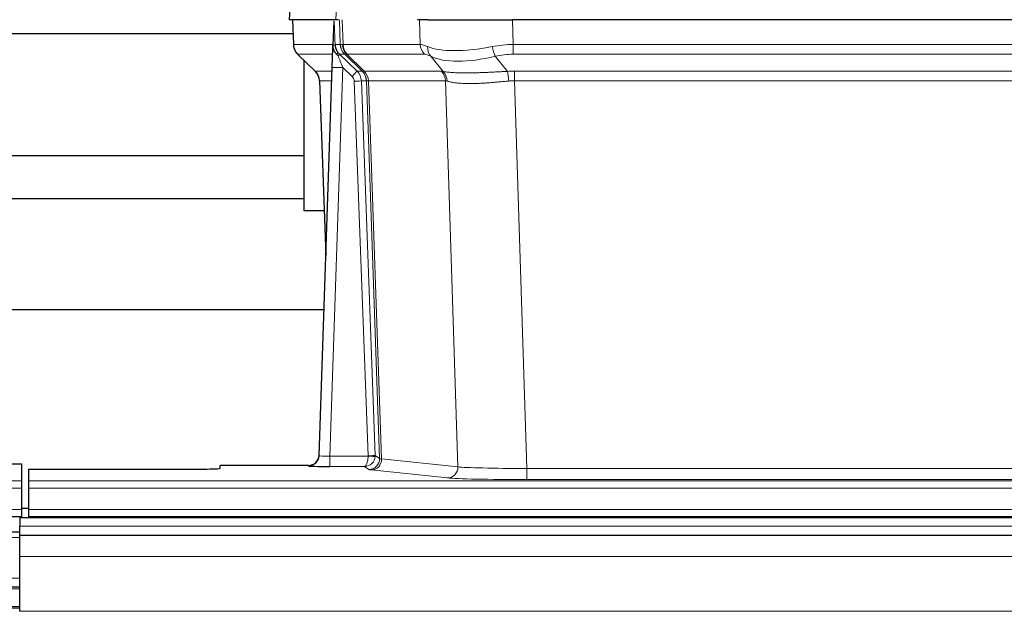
# Model space of a CAD drawing. Header units: inches. Extents: x 0 to 29700, y -16 to 21000.
# Tile 93 of 186: x 3713 to 3991, y 18385 to 18552. Entities that reach past the tile are written whole.
import ezdxf

# ---------------------------------------------------------------- set-up
doc = ezdxf.new("R2010")
doc.units = ezdxf.units.IN
doc.layers.add('254', color=7, linetype='Continuous', true_color=0xffffff)

msp = doc.modelspace()

# ---------------------------------------------------------------- linework, layer by layer
at = {"layer": '254', "color": 2, "linetype": 'Continuous', "lineweight": 25}
for p, q in [((3789.425, 18559.187), (3789.044, 18552.028)), ((3802.178, 18552.028), (3789.06, 18552.028)), ((3789.985, 18552.028), (3790.233, 18545.018)), ((3801.598, 18551.597), (3801.371, 18544.867)), ((3802.963, 18552.028), (3802.178, 18552.028)), ((3828.112, 18552.028), (3825.217, 18552.028)), ((3828.112, 18552.028), (3851.971, 18552.028)), ((4067.194, 18552.028), (3851.971, 18552.028)), ((3687.717, 18548.133), (3790.122, 18548.133)), ((3801.371, 18544.867), (3801.369, 18544.817)), ((3791.646, 18542.013), (3796.435, 18537.455)), ((3803.231, 18542.296), (3808.158, 18537.546)), ((3793.283, 18498.133), (3793.283, 18540.454)), ((3797.473, 18429.173), (3801.162, 18538.55)), ((3797.594, 18534.799), (3799.373, 18485.525)), ((3793.283, 18513.633), (3687.717, 18513.633)), ((3687.717, 18501.633), (3793.283, 18501.633)), ((3798.919, 18498.133), (3793.283, 18498.133)), ((3798.888, 18470.297), (3630.307, 18470.297)), ((3797.466, 18429.039), (3797.473, 18429.173)), ((3705.625, 18426.827), (3713.582, 18426.827)), ((3713.582, 18426.827), (3713.582, 18422.053)), ((3715.582, 18425.327), (3715.582, 18422.053)), ((3715.582, 18425.327), (3759.582, 18425.327)), ((3794.485, 18426.407), (3769.582, 18426.407)), ((3769.582, 18425.589), (3769.582, 18426.407)), ((3713.582, 18422.053), (3713.582, 18419.984)), ((3715.582, 18422.053), (3715.582, 18419.984)), ((3713.582, 18419.984), (3713.582, 18413.958)), ((3715.582, 18419.984), (3715.582, 18413.958)), ((3713.582, 18413.958), (3713.582, 18412.028)), ((3715.627, 18414.288), (3713.63, 18414.288)), ((3715.582, 18413.958), (3715.582, 18412.028)), ((3225.582, 18412.028), (3713.582, 18412.028)), ((4690.083, 18411.633), (3713.083, 18411.633)), ((3713.083, 18411.633), (3713.083, 18409.269)), ((3713.582, 18412.028), (3713.582, 18411.633)), ((3715.582, 18412.028), (3715.582, 18411.633)), ((3715.582, 18412.028), (4203.582, 18412.028)), ((3713.083, 18406.633), (3713.083, 18409.269)), ((3713.083, 18407.633), (3710.081, 18407.633)), ((3713.083, 18400.775), (3713.083, 18406.633)), ((4690.083, 18406.633), (3713.083, 18406.633)), ((3713.083, 18385.293), (3713.083, 18400.775)), ((3713.083, 18392.133), (3710.081, 18392.133)), ((3713.083, 18386.133), (3710.081, 18386.133))]:
    msp.add_line(p, q, dxfattribs=at)
at = {"layer": '254', "color": 110, "linetype": 'Continuous', "lineweight": 13}
for p, q in [((3789.441, 18559.185), (3789.06, 18552.028)), ((3802.178, 18552.028), (3802.552, 18559.185)), ((3790.001, 18552.028), (3790.249, 18545.034)), ((3803.447, 18545.034), (3803.204, 18552.028)), ((3803.989, 18552.028), (3804.232, 18545.034)), ((3825.98, 18545.034), (3825.789, 18552.028)), ((3851.971, 18552.028), (3852.162, 18545.034)), ((3790.249, 18545.034), (3801.377, 18545.034)), ((3801.986, 18545.034), (3803.447, 18545.034)), ((3804.232, 18545.034), (3825.98, 18545.034)), ((3852.162, 18542.296), (3852.162, 18545.034)), ((3852.162, 18545.034), (4067.003, 18545.034)), ((3801.287, 18542.296), (3791.467, 18542.296)), ((3791.562, 18542.104), (3796.375, 18537.523)), ((3804.665, 18542.296), (3803.231, 18542.296)), ((3809.595, 18537.54), (3804.703, 18542.284)), ((3805.249, 18542.284), (3810.195, 18537.488)), ((3827.162, 18542.296), (3805.415, 18542.296)), ((3832.432, 18537.42), (3828.939, 18541.738)), ((3847.138, 18541.738), (3850.591, 18537.469)), ((4067.003, 18542.296), (3852.162, 18542.296)), ((3804.16, 18538.553), (3800.466, 18429.012)), ((3806.769, 18536.038), (3804.16, 18538.553)), ((3796.388, 18537.546), (3801.128, 18537.546)), ((3808.158, 18537.546), (3809.57, 18537.546)), ((3810.195, 18537.488), (3831.929, 18537.488)), ((3852.504, 18534.808), (3852.504, 18537.546)), ((3852.504, 18537.546), (4066.661, 18537.546)), ((3801.036, 18534.811), (3797.606, 18534.811)), ((3797.606, 18534.811), (3799.379, 18485.698)), ((3811.272, 18429.108), (3807.381, 18534.67)), ((3809.378, 18534.811), (3813.269, 18429.249)), ((3810.788, 18534.811), (3809.378, 18534.811)), ((3814.498, 18428.352), (3810.788, 18534.811)), ((3811.371, 18534.767), (3815.084, 18428.238)), ((3833.111, 18534.767), (3811.377, 18534.767)), ((3836.569, 18425.991), (3833.111, 18534.767)), ((3852.504, 18534.808), (3855.977, 18425.522)), ((4066.661, 18534.808), (3852.504, 18534.808)), ((3800.466, 18429.012), (3811.271, 18429.012)), ((3800.466, 18429.012), (3800.466, 18426.118)), ((3813.269, 18429.249), (3814.498, 18428.352)), ((3815.084, 18428.238), (3836.569, 18425.991)), ((3794.475, 18426.275), (3794.485, 18426.407)), ((3800.466, 18426.118), (3810.308, 18426.118)), ((3811.502, 18425.246), (3810.308, 18426.118)), ((3833.66, 18422.874), (3812.175, 18425.121)), ((3855.977, 18425.522), (3855.977, 18422.418)), ((3855.977, 18425.522), (4063.187, 18425.522)), ((3225.582, 18422.053), (3713.582, 18422.053)), ((3715.582, 18422.053), (4203.582, 18422.053)), ((4063.187, 18422.418), (3855.977, 18422.418)), ((3225.582, 18419.984), (3713.582, 18419.984)), ((3715.582, 18419.984), (4203.582, 18419.984)), ((3225.582, 18413.958), (3713.582, 18413.958)), ((3715.582, 18413.958), (4203.582, 18413.958)), ((4690.083, 18409.269), (3713.083, 18409.269)), ((3713.083, 18406.111), (3710.081, 18406.111)), ((4690.083, 18400.775), (3713.083, 18400.775)), ((3713.083, 18394.671), (3710.081, 18394.671)), ((3713.083, 18391.633), (3710.081, 18391.633)), ((3713.083, 18386.633), (3710.081, 18386.633)), ((4690.083, 18385.293), (3713.083, 18385.293))]:
    msp.add_line(p, q, dxfattribs=at)
for centre, major_axis, ratio, start_param, end_param in [((3794.244, 18545.173), (0, 4), 0.9993908, 1.6057029, 2.3736478), ((3799.988, 18544.964), (-1.999, -0.077), 0.1036431, 2.3309857, 3.1065184), ((3807.442, 18545.173), (0, 4), 0.9993908, 1.6057029, 2.3736478), ((3831.242, 18522.173), (-27.808, 22.856), 0.0163197, 6.2307105, 6.2626907), ((3807.48, 18545.162), (1.703, 3.619), 0.9971774, 2.0444506, 2.8128075), ((3830.091, 18555.263), (26.658, 10.191), 0.0473724, 3.1922144, 3.3375655), ((3831.242, 18522.173), (-27.661, 22.629), 0.117212, 6.1415193, 6.1734995), ((3807.945, 18545.162), (-0.603, 3.954), 0.9772749, 1.4578558, 2.2262127), ((3808.111, 18545.173), (0, 4), 0.9702957, 1.6057029, 2.3736478), ((3829.858, 18545.173), (0, 4), 0.9702957, 1.6057029, 2.3736478), ((3852.811, 18522.173), (-27.492, 22.639), 0.1155218, 5.9182109, 6.1390417), ((3831.635, 18544.615), (1.736, 3.604), 0.8689501, 2.008197, 2.795133), ((3851.908, 18555.263), (26.677, 8.186), 0.3267204, 3.5164364, 4.4002733), ((3852.811, 18522.173), (-26.983, 1.545), 0.8452785, 4.7847941, 5.0056249), ((3847.138, 18544.615), (-0.881, 3.902), 0.2224052, 1.5615969, 2.3485329), ((3815.282, 18519.296), (-23.826, 22.997), 0.016839, 6.265741, 6.3949638), ((3801.256, 18541.512), (-1.583, -1.222), 0.0276319, 2.3426468, 3.1139303), ((3801.842, 18540.857), (-1.388, -1.44), 0.0242285, 2.3413968, 3.1173399), ((3804.16, 18538.623), (-1.856, 4.567), 0.0053314, 0.7881854, 1.5839148), ((3806.007, 18545.173), (-3.533, 1.889), 0.9978057, 1.1483084, 1.2948087), ((3828.465, 18519.296), (-23.81, 22.997), 0.0168486, 6.2337623, 6.2657425), ((3830.091, 18555.263), (25.449, 12.923), 0.0600246, 3.1865743, 3.3319254), ((3828.546, 18519.296), (-23.636, 22.829), 0.1185166, 6.1610865, 6.1930668), ((3850.115, 18519.296), (-23.46, 22.829), 0.1194803, 5.9401815, 6.1610123), ((3851.908, 18555.263), (25.873, 10.634), 0.4068526, 3.4799804, 4.3638173), ((3852.811, 18519.296), (-16.721, 16.271), 0.9721633, 5.4982631, 5.7190939), ((3804.16, 18538.449), (2.998, -0.101), 0.0348797, 1.5719726, 3.1427689), ((3821.256, 18513.529), (-24.879, 24.014), 0.016827, 6.2657537, 6.3097783), ((3793.611, 18534.669), (0, -4), 0.9993908, 1.606401, 2.3736478), ((3806.769, 18536.108), (-1.388, -1.44), 0.0242285, 1.5456675, 3.1173399), ((3805.381, 18534.599), (-1.703, 1.052), 0.998638, 3.7311375, 4.4983842), ((3805.381, 18534.669), (-2.83, 2.828), 0.9993905, 3.9625957, 4.7298425), ((3806.793, 18534.669), (0, -4), 0.9993908, 1.606401, 2.3736478), ((3834.406, 18513.529), (-24.847, 24.013), 0.0168511, 6.2432972, 6.2657507), ((3806.818, 18534.663), (-1.442, -3.731), 0.998056, 1.9750302, 2.7420583), ((3807.493, 18534.61), (-0.019, -4), 0.9702844, 1.6145674, 2.378208), ((3807.499, 18534.61), (0, -4), 0.9702957, 1.6100662, 2.3736478), ((3829.233, 18534.61), (0, -4), 0.9702957, 1.6100662, 2.3736478), ((3855.995, 18513.379), (-24.592, 23.931), 0.1189226, 6.0865623, 6.1615802), ((3829.736, 18534.543), (-0.926, -3.891), 0.9457602, 1.8333412, 2.5978993), ((3853.293, 18513.546), (-17.528, 16.98), 0.9676454, 5.4983416, 5.5781892), ((3850.591, 18534.592), (0.32, -3.987), 0.0824896, 1.6016287, 2.3703401), ((3807.381, 18534.74), (-1.999, -0.074), 0.0348758, 1.5695108, 3.106687), ((3831.629, 18510.652), (-20.849, 24.157), 0.0182438, 6.2485249, 6.2709784), ((3853.298, 18510.501), (-20.559, 24.143), 0.1188179, 6.1116391, 6.1866571), ((3853.293, 18510.668), (-2.819, 24.028), 0.8253154, 6.1813941, 6.2612416), ((3794.475, 18429.274), (-2.991, 0.235), 0.9996552, 1.6492063, 3.1415821), ((3800.478, 18429.274), (3.005, 0.103), 0.0869619, 3.134501, 4.7052973), ((3810.308, 18429.117), (0.028, 3), 0.3214645, 3.1707908, 4.6805006), ((3810.308, 18429.117), (0.98, 2.84), 0.9849493, 3.4786225, 4.9883323), ((3810.272, 18429.073), (-0.606, 0.798), 0.9977277, 4.0033761, 4.0991415), ((3811.271, 18429.082), (1.997, -0.118), 0.0348391, 4.7144422, 6.2458161), ((3811.272, 18429.178), (1.999, 0.074), 0.0348758, 4.7111034, 6.2482796), ((3811.502, 18428.245), (-1.769, -2.423), 0.9990158, 0.6312732, 2.2367485), ((3812.175, 18428.12), (-0.312, -2.984), 0.969741, 0.1074293, 1.71115), ((3810.272, 18429.143), (-0.383, 2.976), 0.9995817, 4.5240279, 4.6197934), ((3834.501, 18428.266), (-20.016, 0.105), 0.0266879, 0.0359631, 0.2452873), ((3834.501, 18425.267), (-23.014, 0), 0.0261612, 0.0358052, 0.2451294), ((3833.66, 18425.873), (-0.312, -2.984), 0.969741, 0.1074293, 1.71115), ((3855.984, 18426.02), (-20.013, 0.095), 0.0248544, 0.2452138, 1.5705958), ((3855.984, 18423.021), (23.012, 0), 0.0261647, 3.3867297, 4.7121117)]:
    msp.add_ellipse(centre, major_axis=major_axis, ratio=ratio, start_param=start_param, end_param=end_param, dxfattribs=at)
at = {"layer": '254', "color": 2, "linetype": 'Continuous', "lineweight": 25}
for centre, major_axis, ratio, start_param, end_param in [((3801.162, 18538.724), (0.227, 6.726), 0.0008736, 4.686473, 5.8457525), ((3793.598, 18534.646), (3.886, 0.947), 0.998973, 6.0801535, 6.8477658), ((3818.479, 18510.652), (-20.882, 24.158), 0.0154016, 6.2674704, 6.311495), ((3794.486, 18429.411), (0.15, 3), 0.998739, 3.1914798, 4.7286497), ((3759.582, 18425.589), (-10, 0), 0.0261859, 1.5707963, 3.1415927), ((3800.478, 18426.275), (6.003, 0), 0.0262109, 3.1395311, 4.7103274)]:
    msp.add_ellipse(centre, major_axis=major_axis, ratio=ratio, start_param=start_param, end_param=end_param, dxfattribs=at)
msp.add_open_spline([(3801.598, 18551.597), (3801.636, 18551.601), (3801.693, 18551.608), (3801.718, 18551.616), (3801.722, 18551.62)], degree=3, dxfattribs=at)
at = {"layer": '254', "color": 110, "linetype": 'Continuous', "lineweight": 13}
for points, knots in [([(3801.722, 18551.62), (3801.728, 18551.484), (3801.734, 18551.349), (3801.745, 18551.077), (3801.751, 18550.941), (3801.768, 18550.533), (3801.779, 18550.26), (3801.801, 18549.713), (3801.812, 18549.439), (3801.835, 18548.89), (3801.846, 18548.616), (3801.867, 18548.066), (3801.878, 18547.791), (3801.9, 18547.24), (3801.911, 18546.965), (3801.943, 18546.138), (3801.964, 18545.586), (3801.986, 18545.034)], [0, 0, 0, 0, 0.0625, 0.0625, 0.125, 0.125, 0.25, 0.25, 0.375, 0.375, 0.5, 0.5, 0.625, 0.625, 0.75, 0.75, 1, 1, 1, 1]), ([(3832.432, 18537.42), (3832.578, 18537.4), (3832.742, 18537.377), (3833.107, 18537.331), (3833.307, 18537.307), (3833.581, 18537.277), (3833.637, 18537.271), (3833.752, 18537.259), (3833.81, 18537.253), (3833.988, 18537.235), (3834.11, 18537.223), (3834.49, 18537.189), (3834.759, 18537.168), (3835.33, 18537.129), (3835.631, 18537.111), (3836.266, 18537.079), (3836.599, 18537.066), (3837.123, 18537.05), (3837.302, 18537.045), (3837.577, 18537.039), (3837.67, 18537.037), (3837.81, 18537.035), (3837.857, 18537.034), (3837.952, 18537.032), (3838.379, 18537.026), (3838.82, 18537.024), (3839.627, 18537.026), (3840.456, 18537.034), (3841.329, 18537.054), (3842.223, 18537.079), (3842.681, 18537.094), (3843.268, 18537.117), (3843.386, 18537.121), (3843.623, 18537.131), (3843.743, 18537.136), (3844.102, 18537.151), (3844.342, 18537.161), (3845.067, 18537.194), (3845.555, 18537.218), (3846.539, 18537.267), (3847.035, 18537.293), (3848.036, 18537.345), (3848.541, 18537.371), (3849.559, 18537.422), (3850.073, 18537.446), (3850.591, 18537.469)], [0, 0, 0, 0, 0.0625, 0.0625, 0.125, 0.125, 0.140625, 0.140625, 0.15625, 0.15625, 0.1875, 0.1875, 0.25, 0.25, 0.3125, 0.3125, 0.375, 0.375, 0.40625, 0.40625, 0.421875, 0.421875, 0.4296875, 0.4296875, 0.4375, 0.5, 0.5, 0.5625, 0.625, 0.625, 0.6875, 0.6875, 0.703125, 0.703125, 0.71875, 0.71875, 0.75, 0.75, 0.8125, 0.8125, 0.875, 0.875, 0.9375, 0.9375, 1, 1, 1, 1]), ([(3811.371, 18534.767), (3811.22, 18534.767), (3811.098, 18534.769), (3810.91, 18534.783), (3810.845, 18534.793), (3810.809, 18534.807)], [0, 0, 0, 0, 0.5, 0.5, 1, 1, 1, 1]), ([(3850.91, 18534.741), (3850.421, 18534.697), (3849.937, 18534.652), (3848.977, 18534.563), (3848.502, 18534.519), (3847.56, 18534.433), (3847.093, 18534.392), (3846.167, 18534.314), (3845.709, 18534.278), (3845.028, 18534.228), (3844.801, 18534.212), (3844.464, 18534.189), (3844.352, 18534.182), (3844.129, 18534.168), (3844.018, 18534.161), (3843.466, 18534.128), (3843.035, 18534.105), (3842.191, 18534.069), (3841.367, 18534.041), (3840.581, 18534.031), (3839.815, 18534.029), (3839.441, 18534.033), (3839.032, 18534.043), (3838.987, 18534.044), (3838.896, 18534.046), (3838.851, 18534.047), (3838.717, 18534.051), (3838.451, 18534.06), (3838.193, 18534.071), (3837.688, 18534.097), (3837.366, 18534.118), (3836.749, 18534.168), (3836.455, 18534.196), (3835.895, 18534.26), (3835.629, 18534.295), (3835.251, 18534.351), (3835.128, 18534.37), (3834.95, 18534.4), (3834.891, 18534.41), (3834.776, 18534.43), (3834.72, 18534.441), (3834.442, 18534.493), (3834.237, 18534.536), (3833.859, 18534.622), (3833.686, 18534.665), (3833.53, 18534.707)], [0, 0, 0, 0, 0.0625, 0.0625, 0.125, 0.125, 0.1875, 0.1875, 0.25, 0.25, 0.28125, 0.28125, 0.296875, 0.296875, 0.3125, 0.3125, 0.375, 0.375, 0.4375, 0.5, 0.5, 0.5625, 0.5625, 0.5703125, 0.5703125, 0.578125, 0.578125, 0.59375, 0.625, 0.625, 0.6875, 0.6875, 0.75, 0.75, 0.8125, 0.8125, 0.84375, 0.84375, 0.859375, 0.859375, 0.875, 0.875, 0.9375, 0.9375, 1, 1, 1, 1])]:
    msp.add_open_spline(points, degree=3, knots=knots, dxfattribs=at)
at = {"layer": '254', "color": 2, "linetype": 'Continuous', "lineweight": 25}
for points, knots in [([(3790.246, 18544.982), (3790.243, 18544.95), (3790.221, 18544.622), (3790.369, 18544.059), (3790.61, 18543.415), (3790.853, 18542.989), (3791.025, 18542.735), (3791.124, 18542.599), (3791.165, 18542.548)], [0, 0, 0, 0, 0.0267984, 0.2769207, 0.4859555, 0.6569382, 0.8419831, 1, 1, 1, 1]), ([(3801.369, 18544.817), (3801.365, 18544.697), (3801.368, 18544.459), (3801.393, 18544.225), (3801.421, 18544.052), (3801.432, 18543.995), (3801.451, 18543.909), (3801.457, 18543.88), (3801.471, 18543.824), (3801.479, 18543.795), (3801.517, 18543.656), (3801.554, 18543.547), (3801.64, 18543.337), (3801.689, 18543.235), (3801.758, 18543.112), (3801.772, 18543.088), (3801.802, 18543.039), (3801.817, 18543.015), (3801.863, 18542.943), (3801.895, 18542.897), (3801.962, 18542.806), (3801.997, 18542.762), (3802.07, 18542.675), (3802.107, 18542.633), (3802.165, 18542.57), (3802.185, 18542.549), (3802.224, 18542.507), (3802.244, 18542.486), (3802.284, 18542.444), (3802.305, 18542.423), (3802.345, 18542.379), (3802.365, 18542.357), (3802.384, 18542.333)], [0, 0, 0, 0, 0.125, 0.25, 0.25, 0.3125, 0.3125, 0.34375, 0.34375, 0.375, 0.375, 0.5, 0.5, 0.625, 0.625, 0.65625, 0.65625, 0.6875, 0.6875, 0.75, 0.75, 0.8125, 0.8125, 0.875, 0.875, 0.90625, 0.90625, 0.9375, 0.9375, 0.96875, 0.96875, 1, 1, 1, 1]), ([(3801.986, 18545.034), (3801.988, 18544.98), (3801.991, 18544.926), (3802, 18544.819), (3802.006, 18544.767), (3802.025, 18544.61), (3802.042, 18544.508), (3802.084, 18544.308), (3802.108, 18544.21), (3802.164, 18544.015), (3802.196, 18543.919), (3802.249, 18543.776), (3802.268, 18543.728), (3802.307, 18543.634), (3802.328, 18543.586), (3802.392, 18543.447), (3802.439, 18543.355), (3802.539, 18543.173), (3802.593, 18543.084), (3802.71, 18542.907), (3802.772, 18542.819), (3802.839, 18542.733)], [0, 0, 0, 0, 0.0625, 0.0625, 0.125, 0.125, 0.25, 0.25, 0.375, 0.375, 0.5, 0.5, 0.5625, 0.5625, 0.625, 0.625, 0.75, 0.75, 0.875, 0.875, 1, 1, 1, 1]), ([(3802.384, 18542.333), (3802.454, 18542.246), (3802.527, 18542.161), (3802.64, 18542.037), (3802.678, 18541.996), (3802.755, 18541.916), (3802.794, 18541.876), (3802.834, 18541.836)], [0, 0, 0, 0, 0.5, 0.5, 0.75, 0.75, 1, 1, 1, 1])]:
    msp.add_open_spline(points, degree=3, knots=knots, dxfattribs=at)
at = {"layer": '254', "color": 110, "linetype": 'Continuous', "lineweight": 13}
msp.add_open_spline([(3809.595, 18537.54), (3809.63, 18537.529), (3809.764, 18537.508), (3810.026, 18537.494), (3810.189, 18537.488)], degree=3, dxfattribs=at)
for points, weights in [([(3810.189, 18537.488), (3810.192, 18537.488), (3810.195, 18537.488)], [0.500000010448, 0.499999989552, 0.500000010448]), ([(3811.377, 18534.767), (3811.374, 18534.767), (3811.371, 18534.767)], [0.500000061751, 0.499999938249, 0.500000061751])]:
    msp.add_rational_spline(points, weights, degree=2, dxfattribs=at)

doc.saveas('drawing.dxf')
